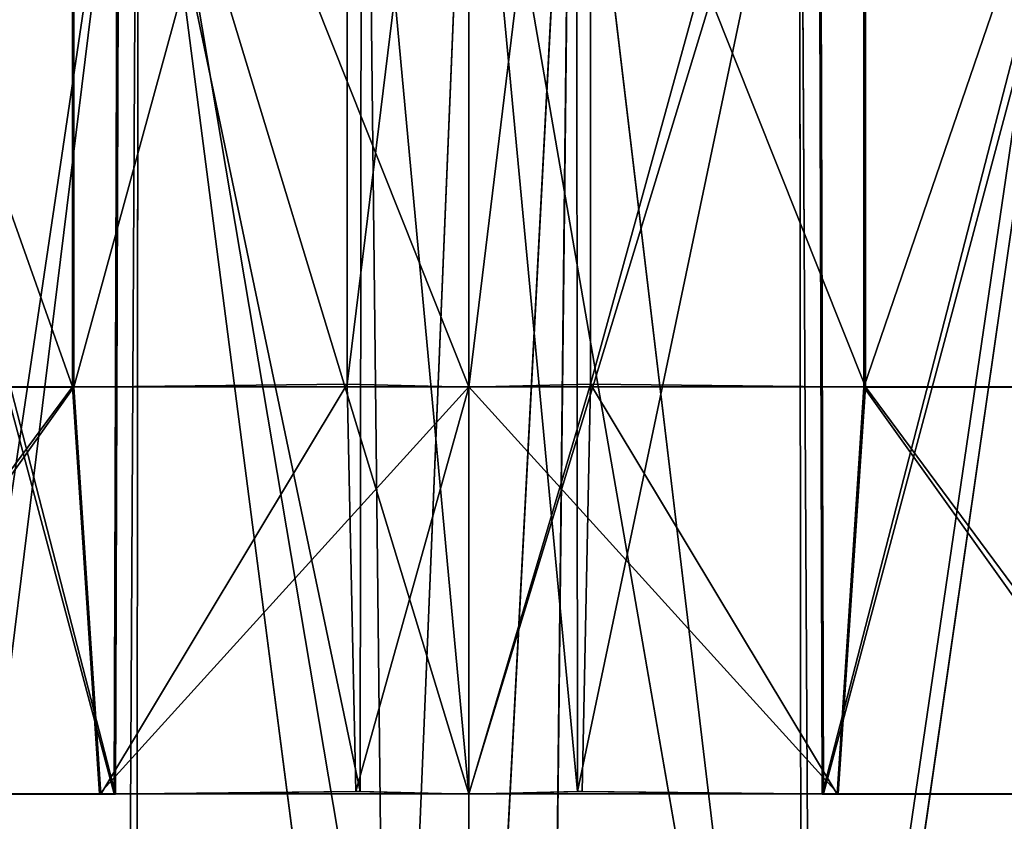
# Model space of a CAD drawing. Extents: x 0 to 35.8, y 0 to 26.7.
# Tile 17 of 227: x 2.503 to 2.885, y 1.548 to 1.859. Entities that reach past the tile are written whole.
import ezdxf

# ---------------------------------------------------------------- set-up
doc = ezdxf.new("R2010")
doc.units = 0
doc.header["$MEASUREMENT"] = 0
doc.layers.get('0').update_dxf_attribs({"color": 13, "linetype": 'CONTINUOUS'})
for name, color, linetype in [('HDS8645C_-_BODY', 252, 'CONTINUOUS'), ('HDS8645C_-_CERAMIC_TOP', 29, 'CONTINUOUS'), ('HEI8056C_-_HANDLE', 252, 'CONTINUOUS'), ('HEI8056C_-_KNOBS', 252, 'CONTINUOUS')]:
    doc.layers.add(name, color=color, linetype=linetype)

# ---------------------------------------------------------------- blocks, each defined once
blk = doc.blocks.new('HIS8055U_TRADECAD_DXF')
at = {"layer": 'HEI8056C_-_KNOBS', "color": 0}
for p, q in [((-15.37885, -11.6541, 11.74895), (-15.37885, -11.2678, 11.74895)), ((-15.37885, -11.6541, 11.74895), (-15.37885, -11.2678, 11.74895)), ((-15.37825, -11.6542, 14.15295), (-15.37825, -11.268, 14.15295)), ((-15.37825, -11.6542, 14.15295), (-15.37825, -11.268, 14.15295)), ((-15.27205, -11.6531, 14.16555), (-15.27205, -11.2669, 14.16555)), ((-15.27205, -11.6531, 14.16555), (-15.27205, -11.2669, 14.16555)), ((-15.22475, -11.6541, 11.73865), (-15.22475, -11.2678, 11.73865)), ((-15.22475, -11.6541, 11.73865), (-15.22475, -11.2678, 11.73865)), ((-15.22475, -11.268, 14.16735), (-15.22475, -11.6542, 14.16735)), ((-15.22475, -11.268, 14.16735), (-15.22475, -11.6542, 14.16735)), ((-15.17755, -11.2669, 14.16555), (-15.17755, -11.6531, 14.16555)), ((-15.17755, -11.2669, 14.16555), (-15.17755, -11.6531, 14.16555)), ((-15.07135, -11.268, 14.15295), (-15.07135, -11.6542, 14.15295)), ((-15.07135, -11.268, 14.15295), (-15.07135, -11.6542, 14.15295)), ((-15.07075, -11.2678, 11.74895), (-15.07075, -11.6541, 11.74895)), ((-15.07075, -11.2678, 11.74895), (-15.07075, -11.6541, 11.74895)), ((-15.44625, -12.1127, 11.97185), (-15.35375, -11.3642, 11.94505)), ((-15.44625, -12.1127, 11.97185), (-15.35375, -11.3642, 11.94505)), ((-15.36115, -11.3642, 11.88685), (-15.36255, -11.8121, 11.87625)), ((-15.36115, -11.3642, 11.88685), (-15.36255, -11.8121, 11.87625)), ((-15.36065, -11.3644, 14.01555), (-15.36205, -11.8123, 14.02615)), ((-15.36065, -11.3644, 14.01555), (-15.36205, -11.8123, 14.02615)), ((-15.35795, -12.1322, 11.94755), (-15.35375, -11.3642, 11.94505)), ((-15.35795, -12.1322, 11.94755), (-15.35375, -11.3642, 11.94505)), ((-15.35395, -12.1143, 13.95865), (-15.35325, -11.3644, 13.95755)), ((-15.35395, -12.1143, 13.95865), (-15.35325, -11.3644, 13.95755)), ((-15.22475, -12.1286, 11.93685), (-15.35375, -11.3642, 11.94505)), ((-15.22475, -12.1286, 11.93685), (-15.35375, -11.3642, 11.94505)), ((-15.35325, -11.3644, 13.95755), (-15.25595, -12.1168, 13.96895)), ((-15.35325, -11.3644, 13.95755), (-15.25595, -12.1168, 13.96895)), ((-15.26655, -11.3633, 14.02665), (-15.26705, -11.8112, 14.03735)), ((-15.26655, -11.3633, 14.02665), (-15.26705, -11.8112, 14.03735)), ((-15.26435, -11.3633, 13.96805), (-15.25595, -12.1168, 13.96895)), ((-15.26435, -11.3633, 13.96805), (-15.25595, -12.1168, 13.96895)), ((-15.22475, -11.3644, 13.96965), (-15.25595, -12.1168, 13.96895)), ((-15.22475, -11.3644, 13.96965), (-15.25595, -12.1168, 13.96895)), ((-15.18525, -11.3633, 13.96805), (-15.22475, -12.1169, 13.96935)), ((-15.18525, -11.3633, 13.96805), (-15.22475, -12.1169, 13.96935)), ((-15.22475, -12.1286, 11.93685), (-15.22475, -11.3642, 11.93635)), ((-15.22475, -11.3642, 11.87765), (-15.22475, -11.8121, 11.86695)), ((-15.22475, -11.3642, 11.87765), (-15.22475, -11.8121, 11.86695)), ((-15.09155, -12.1322, 11.94755), (-15.22475, -11.3642, 11.93635)), ((-15.22475, -12.1286, 11.93685), (-15.22475, -11.3642, 11.93635)), ((-15.09155, -12.1322, 11.94755), (-15.22475, -11.3642, 11.93635)), ((-15.22475, -11.8123, 14.03905), (-15.22475, -11.3644, 14.02835)), ((-15.22475, -11.8123, 14.03905), (-15.22475, -11.3644, 14.02835)), ((-15.22475, -12.1169, 13.96935), (-15.22475, -11.3644, 13.96965)), ((-15.22475, -12.1169, 13.96935), (-15.22475, -11.3644, 13.96965)), ((-15.18525, -11.3633, 13.96805), (-15.19355, -12.1168, 13.96895)), ((-15.18525, -11.3633, 13.96805), (-15.19355, -12.1168, 13.96895)), ((-15.18525, -11.3633, 13.96805), (-15.09555, -12.1143, 13.95865)), ((-15.18525, -11.3633, 13.96805), (-15.09555, -12.1143, 13.95865)), ((-15.18255, -11.8112, 14.03735), (-15.18295, -11.3633, 14.02665)), ((-15.18255, -11.8112, 14.03735), (-15.18295, -11.3633, 14.02665)), ((-15.09555, -12.1143, 13.95865), (-15.09635, -11.3644, 13.95755)), ((-15.09555, -12.1143, 13.95865), (-15.09635, -11.3644, 13.95755)), ((-15.09585, -11.3642, 11.94505), (-15.09155, -12.1322, 11.94755)), ((-15.09585, -11.3642, 11.94505), (-15.09155, -12.1322, 11.94755)), ((-15.09155, -12.1322, 11.94755), (-14.98125, -11.3642, 11.97375)), ((-15.09155, -12.1322, 11.94755), (-14.98125, -11.3642, 11.97375)), ((-15.08755, -11.8123, 14.02615), (-15.08885, -11.3644, 14.01555)), ((-15.08755, -11.8123, 14.02615), (-15.08885, -11.3644, 14.01555)), ((-15.08705, -11.8121, 11.87625), (-15.08835, -11.3642, 11.88685)), ((-15.08705, -11.8121, 11.87625), (-15.08835, -11.3642, 11.88685)), ((-15.51565, -11.6541, 11.78335), (-15.37885, -11.6541, 11.74895)), ((-15.51565, -11.6541, 11.78335), (-15.37885, -11.6541, 11.74895)), ((-15.37825, -11.6542, 14.15295), (-15.51045, -11.6542, 14.12975)), ((-15.37825, -11.6542, 14.15295), (-15.51045, -11.6542, 14.12975)), ((-15.37885, -11.6541, 11.74895), (-15.22475, -11.6541, 11.73865)), ((-15.36835, -11.8121, 11.83085), (-15.37885, -11.6541, 11.74895)), ((-15.37885, -11.6541, 11.74895), (-15.22475, -11.6541, 11.73865)), ((-15.36835, -11.8121, 11.83085), (-15.37885, -11.6541, 11.74895)), ((-15.27205, -11.6531, 14.16555), (-15.37825, -11.6542, 14.15295)), ((-15.27205, -11.6531, 14.16555), (-15.37825, -11.6542, 14.15295)), ((-15.36775, -11.8123, 14.07135), (-15.37825, -11.6542, 14.15295)), ((-15.36775, -11.8123, 14.07135), (-15.37825, -11.6542, 14.15295)), ((-15.22475, -11.6542, 14.16735), (-15.27205, -11.6531, 14.16555)), ((-15.26875, -11.8112, 14.08305), (-15.27205, -11.6531, 14.16555)), ((-15.22475, -11.6542, 14.16735), (-15.27205, -11.6531, 14.16555)), ((-15.26875, -11.8112, 14.08305), (-15.27205, -11.6531, 14.16555)), ((-15.22475, -11.6542, 14.16735), (-15.26875, -11.8112, 14.08305)), ((-15.22475, -11.6542, 14.16735), (-15.26875, -11.8112, 14.08305)), ((-15.17755, -11.6531, 14.16555), (-15.22475, -11.6542, 14.16735)), ((-15.17755, -11.6531, 14.16555), (-15.22475, -11.8123, 14.08485)), ((-15.17755, -11.6531, 14.16555), (-15.22475, -11.6542, 14.16735)), ((-15.17755, -11.6531, 14.16555), (-15.22475, -11.8123, 14.08485)), ((-15.22475, -11.6541, 11.73865), (-15.07075, -11.6541, 11.74895)), ((-15.22475, -11.8121, 11.82115), (-15.22475, -11.6541, 11.73865)), ((-15.22475, -11.6541, 11.73865), (-15.07075, -11.6541, 11.74895)), ((-15.22475, -11.8121, 11.82115), (-15.22475, -11.6541, 11.73865)), ((-15.22475, -11.6542, 14.16735), (-15.22475, -11.8123, 14.08485)), ((-15.22475, -11.6542, 14.16735), (-15.22475, -11.8123, 14.08485)), ((-15.17755, -11.6531, 14.16555), (-15.18075, -11.8112, 14.08305)), ((-15.17755, -11.6531, 14.16555), (-15.18075, -11.8112, 14.08305)), ((-15.07135, -11.6542, 14.15295), (-15.17755, -11.6531, 14.16555)), ((-15.07135, -11.6542, 14.15295), (-15.17755, -11.6531, 14.16555)), ((-15.07135, -11.6542, 14.15295), (-15.08175, -11.8123, 14.07135)), ((-15.07135, -11.6542, 14.15295), (-15.08175, -11.8123, 14.07135)), ((-15.07075, -11.6541, 11.74895), (-15.08125, -11.8121, 11.83085)), ((-15.07075, -11.6541, 11.74895), (-15.08125, -11.8121, 11.83085)), ((-14.93905, -11.6542, 14.12975), (-15.07135, -11.6542, 14.15295)), ((-14.93905, -11.6542, 14.12975), (-15.07135, -11.6542, 14.15295)), ((-15.07075, -11.6541, 11.74895), (-14.93385, -11.6541, 11.78335)), ((-15.07075, -11.6541, 11.74895), (-14.93385, -11.6541, 11.78335)), ((-15.49595, -11.8121, 11.86285), (-15.36835, -11.8121, 11.83085)), ((-15.49595, -11.8121, 11.86285), (-15.36835, -11.8121, 11.83085)), ((-15.36775, -11.8123, 14.07135), (-15.49105, -11.8123, 14.04975)), ((-15.36775, -11.8123, 14.07135), (-15.49105, -11.8123, 14.04975)), ((-15.48495, -11.8121, 11.90695), (-15.36255, -11.8121, 11.87625)), ((-15.48495, -11.8121, 11.90695), (-15.36255, -11.8121, 11.87625)), ((-15.36205, -11.8123, 14.02615), (-15.48025, -11.8123, 14.00535)), ((-15.36205, -11.8123, 14.02615), (-15.48025, -11.8123, 14.00535)), ((-15.36835, -11.8121, 11.83085), (-15.22475, -11.8121, 11.82115)), ((-15.36255, -11.8121, 11.87625), (-15.36835, -11.8121, 11.83085)), ((-15.36255, -11.8121, 11.87625), (-15.36835, -11.8121, 11.83085)), ((-15.36835, -11.8121, 11.83085), (-15.22475, -11.8121, 11.82115)), ((-15.26875, -11.8112, 14.08305), (-15.36775, -11.8123, 14.07135)), ((-15.36775, -11.8123, 14.07135), (-15.26705, -11.8112, 14.03735)), ((-15.36775, -11.8123, 14.07135), (-15.26705, -11.8112, 14.03735)), ((-15.26875, -11.8112, 14.08305), (-15.36775, -11.8123, 14.07135)), ((-15.36205, -11.8123, 14.02615), (-15.36775, -11.8123, 14.07135)), ((-15.36205, -11.8123, 14.02615), (-15.36775, -11.8123, 14.07135)), ((-15.36255, -11.8121, 11.87625), (-15.22475, -11.8121, 11.86695)), ((-15.36255, -11.8121, 11.87625), (-15.22475, -11.8121, 11.86695)), ((-15.26705, -11.8112, 14.03735), (-15.36205, -11.8123, 14.02615)), ((-15.26705, -11.8112, 14.03735), (-15.36205, -11.8123, 14.02615)), ((-15.22475, -11.8123, 14.08485), (-15.26875, -11.8112, 14.08305)), ((-15.22475, -11.8123, 14.08485), (-15.26875, -11.8112, 14.08305)), ((-15.26705, -11.8112, 14.03735), (-15.26875, -11.8112, 14.08305)), ((-15.26705, -11.8112, 14.03735), (-15.26875, -11.8112, 14.08305)), ((-15.22475, -11.8123, 14.03905), (-15.26705, -11.8112, 14.03735)), ((-15.22475, -11.8123, 14.03905), (-15.26705, -11.8112, 14.03735)), ((-15.18075, -11.8112, 14.08305), (-15.22475, -11.8123, 14.08485)), ((-15.18255, -11.8112, 14.03735), (-15.22475, -11.8123, 14.03905)), ((-15.22475, -11.8123, 14.03905), (-15.18075, -11.8112, 14.08305)), ((-15.18075, -11.8112, 14.08305), (-15.22475, -11.8123, 14.08485)), ((-15.22475, -11.8123, 14.03905), (-15.18075, -11.8112, 14.08305)), ((-15.18255, -11.8112, 14.03735), (-15.22475, -11.8123, 14.03905)), ((-15.22475, -11.8121, 11.82115), (-15.08125, -11.8121, 11.83085)), ((-15.22475, -11.8121, 11.86695), (-15.22475, -11.8121, 11.82115)), ((-15.22475, -11.8121, 11.86695), (-15.08705, -11.8121, 11.87625)), ((-15.22475, -11.8121, 11.82115), (-15.08125, -11.8121, 11.83085)), ((-15.22475, -11.8121, 11.86695), (-15.22475, -11.8121, 11.82115)), ((-15.22475, -11.8121, 11.86695), (-15.08705, -11.8121, 11.87625)), ((-15.22475, -11.8123, 14.08485), (-15.22475, -11.8123, 14.03905)), ((-15.22475, -11.8123, 14.08485), (-15.22475, -11.8123, 14.03905)), ((-15.18075, -11.8112, 14.08305), (-15.18255, -11.8112, 14.03735)), ((-15.08755, -11.8123, 14.02615), (-15.18255, -11.8112, 14.03735)), ((-15.18255, -11.8112, 14.03735), (-15.08175, -11.8123, 14.07135)), ((-15.18255, -11.8112, 14.03735), (-15.08175, -11.8123, 14.07135)), ((-15.18075, -11.8112, 14.08305), (-15.18255, -11.8112, 14.03735)), ((-15.08755, -11.8123, 14.02615), (-15.18255, -11.8112, 14.03735)), ((-15.08175, -11.8123, 14.07135), (-15.18075, -11.8112, 14.08305)), ((-15.08175, -11.8123, 14.07135), (-15.18075, -11.8112, 14.08305)), ((-15.08175, -11.8123, 14.07135), (-15.08755, -11.8123, 14.02615)), ((-15.08175, -11.8123, 14.07135), (-15.08755, -11.8123, 14.02615)), ((-14.96925, -11.8123, 14.00535), (-15.08755, -11.8123, 14.02615)), ((-14.96925, -11.8123, 14.00535), (-15.08755, -11.8123, 14.02615)), ((-15.08705, -11.8121, 11.87625), (-14.96465, -11.8121, 11.90695)), ((-15.08125, -11.8121, 11.83085), (-15.08705, -11.8121, 11.87625)), ((-15.08125, -11.8121, 11.83085), (-15.08705, -11.8121, 11.87625)), ((-15.08705, -11.8121, 11.87625), (-14.96465, -11.8121, 11.90695)), ((-14.95845, -11.8123, 14.04975), (-15.08175, -11.8123, 14.07135)), ((-14.95845, -11.8123, 14.04975), (-15.08175, -11.8123, 14.07135)), ((-15.08125, -11.8121, 11.83085), (-14.95365, -11.8121, 11.86285)), ((-15.08125, -11.8121, 11.83085), (-14.95365, -11.8121, 11.86285))]:
    blk.add_line(p, q, dxfattribs=at)
at = {"layer": 'HDS8645C_-_BODY', "color": 0}
mesh = blk.add_polyface(dxfattribs=at)
corners = [(17.88175, -12.8447, 15.51895), (-17.90215, -11.211, 15.51895), (-17.90215, -12.8447, 15.51895), (17.88175, -11.211, 15.51895)]
mesh.append_faces([[corners[k] for k in face] for face in [(0, 1, 2), (1, 0, 3)]], dxfattribs={"vtx0": -1, "color": 0})
at = {"layer": 'HDS8645C_-_CERAMIC_TOP', "color": 0}
mesh = blk.add_polyface(dxfattribs=at)
corners = [(17.83165, 10.6876, 17.27015), (-17.76255, -12.6526, 17.27015), (-17.76255, 10.6876, 17.27015), (17.83165, -12.6526, 17.27015)]
mesh.append_faces([[corners[k] for k in face] for face in [(0, 1, 2), (1, 0, 3)]], dxfattribs={"vtx0": -1, "color": 0})
at = {"layer": 'HEI8056C_-_HANDLE', "color": 0}
mesh = blk.add_polyface(dxfattribs=at)
corners = [(-14.07845, -11.2451, 8.11845), (-16.17065, -11.2451, 8.11845), (-16.14645, -12.9177, 8.14815)]
mesh.append_faces([[corners[k] for k in face] for face in [(0, 1, 2)]], dxfattribs={"color": 0})
mesh = blk.add_polyface(dxfattribs=at)
corners = [(-14.07845, -11.2451, 9.43525), (-16.14665, -12.9026, 9.41215), (-16.17065, -11.2451, 9.43525)]
mesh.append_faces([[corners[k] for k in face] for face in [(0, 1, 2)]], dxfattribs={"color": 0})
mesh = blk.add_polyface(dxfattribs=at)
corners = [(-14.07845, -11.2451, 9.43525), (-14.12525, -12.9378, 9.40305), (-16.14665, -12.9026, 9.41215)]
mesh.append_faces([[corners[k] for k in face] for face in [(0, 1, 2)]], dxfattribs={"color": 0})
mesh = blk.add_polyface(dxfattribs=at)
corners = [(-14.07845, -11.2451, 8.11845), (-16.14645, -12.9177, 8.14815), (-14.12525, -12.9378, 8.15255)]
mesh.append_faces([[corners[k] for k in face] for face in [(0, 1, 2)]], dxfattribs={"color": 0})
at = {"layer": 'HEI8056C_-_KNOBS', "color": 0}
mesh = blk.add_polyface(dxfattribs=at)
corners = [(-15.37885, -11.6541, 11.74895), (-15.51565, -11.2678, 11.78335), (-15.51565, -11.6541, 11.78335), (-15.37885, -11.2678, 11.74895)]
mesh.append_faces([[corners[k] for k in face] for face in [(0, 1, 2), (1, 0, 3)]], dxfattribs={"vtx0": -1, "color": 0})
mesh = blk.add_polyface(dxfattribs=at)
corners = [(-15.37825, -11.268, 14.15295), (-15.51045, -11.6542, 14.12975), (-15.51045, -11.268, 14.12975), (-15.37825, -11.6542, 14.15295)]
mesh.append_faces([[corners[k] for k in face] for face in [(0, 1, 2), (1, 0, 3)]], dxfattribs={"vtx0": -1, "color": 0})
mesh = blk.add_polyface(dxfattribs=at)
corners = [(-15.22475, -11.6541, 11.73865), (-15.37885, -11.2678, 11.74895), (-15.37885, -11.6541, 11.74895), (-15.22475, -11.2678, 11.73865)]
mesh.append_faces([[corners[k] for k in face] for face in [(0, 1, 2), (1, 0, 3)]], dxfattribs={"vtx0": -1, "color": 0})
mesh = blk.add_polyface(dxfattribs=at)
corners = [(-15.27205, -11.2669, 14.16555), (-15.37825, -11.6542, 14.15295), (-15.37825, -11.268, 14.15295), (-15.27205, -11.6531, 14.16555)]
mesh.append_faces([[corners[k] for k in face] for face in [(0, 1, 2), (1, 0, 3)]], dxfattribs={"vtx0": -1, "color": 0})
mesh = blk.add_polyface(dxfattribs=at)
corners = [(-15.22475, -11.268, 14.16735), (-15.27205, -11.6531, 14.16555), (-15.27205, -11.2669, 14.16555), (-15.22475, -11.6542, 14.16735)]
mesh.append_faces([[corners[k] for k in face] for face in [(0, 1, 2), (1, 0, 3)]], dxfattribs={"vtx0": -1, "color": 0})
mesh = blk.add_polyface(dxfattribs=at)
corners = [(-15.17755, -11.2669, 14.16555), (-15.22475, -11.6542, 14.16735), (-15.22475, -11.268, 14.16735), (-15.17755, -11.6531, 14.16555)]
mesh.append_faces([[corners[k] for k in face] for face in [(0, 1, 2), (1, 0, 3)]], dxfattribs={"vtx0": -1, "color": 0})
mesh = blk.add_polyface(dxfattribs=at)
corners = [(-15.07075, -11.6541, 11.74895), (-15.22475, -11.2678, 11.73865), (-15.22475, -11.6541, 11.73865), (-15.07075, -11.2678, 11.74895)]
mesh.append_faces([[corners[k] for k in face] for face in [(0, 1, 2), (1, 0, 3)]], dxfattribs={"vtx0": -1, "color": 0})
mesh = blk.add_polyface(dxfattribs=at)
corners = [(-15.07135, -11.268, 14.15295), (-15.17755, -11.6531, 14.16555), (-15.17755, -11.2669, 14.16555), (-15.07135, -11.6542, 14.15295)]
mesh.append_faces([[corners[k] for k in face] for face in [(0, 1, 2), (1, 0, 3)]], dxfattribs={"vtx0": -1, "color": 0})
mesh = blk.add_polyface(dxfattribs=at)
corners = [(-14.93905, -11.268, 14.12975), (-15.07135, -11.6542, 14.15295), (-15.07135, -11.268, 14.15295), (-14.93905, -11.6542, 14.12975)]
mesh.append_faces([[corners[k] for k in face] for face in [(0, 1, 2), (1, 0, 3)]], dxfattribs={"vtx0": -1, "color": 0})
mesh = blk.add_polyface(dxfattribs=at)
corners = [(-14.93385, -11.6541, 11.78335), (-15.07075, -11.2678, 11.74895), (-15.07075, -11.6541, 11.74895), (-14.93385, -11.2678, 11.78335)]
mesh.append_faces([[corners[k] for k in face] for face in [(0, 1, 2), (1, 0, 3)]], dxfattribs={"vtx0": -1, "color": 0})
mesh = blk.add_polyface(dxfattribs=at)
corners = [(-15.48235, -11.3642, 11.91725), (-15.36255, -11.8121, 11.87625), (-15.48495, -11.8121, 11.90695), (-15.36115, -11.3642, 11.88685)]
mesh.append_faces([[corners[k] for k in face] for face in [(0, 1, 2), (1, 0, 3)]], dxfattribs={"vtx0": -1, "color": 0})
mesh = blk.add_polyface(dxfattribs=at)
corners = [(-15.36205, -11.8123, 14.02615), (-15.47775, -11.3644, 13.99495), (-15.48025, -11.8123, 14.00535), (-15.36065, -11.3644, 14.01555)]
mesh.append_faces([[corners[k] for k in face] for face in [(0, 1, 2), (1, 0, 3)]], dxfattribs={"vtx0": -1, "color": 0})
mesh = blk.add_polyface(dxfattribs=at)
corners = [(-15.35375, -11.3642, 11.94505), (-15.46835, -11.3642, 11.97375), (-15.44625, -12.1127, 11.97185)]
mesh.append_faces([[corners[k] for k in face] for face in [(0, 1, 2)]], dxfattribs={"color": 0})
mesh = blk.add_polyface(dxfattribs=at)
corners = [(-15.35325, -11.3644, 13.95755), (-15.46395, -12.1093, 13.93945), (-15.46395, -11.3644, 13.93815), (-15.35395, -12.1143, 13.95865)]
mesh.append_faces([[corners[k] for k in face] for face in [(0, 1, 2), (1, 0, 3)]], dxfattribs={"vtx0": -1, "color": 0})
mesh = blk.add_polyface(dxfattribs=at)
corners = [(-15.35375, -11.3642, 11.94505), (-15.44625, -12.1127, 11.97185), (-15.35795, -12.1322, 11.94755)]
mesh.append_faces([[corners[k] for k in face] for face in [(0, 1, 2)]], dxfattribs={"color": 0})
mesh = blk.add_polyface(dxfattribs=at)
corners = [(-15.36115, -11.3642, 11.88685), (-15.22475, -11.8121, 11.86695), (-15.36255, -11.8121, 11.87625), (-15.22475, -11.3642, 11.87765)]
mesh.append_faces([[corners[k] for k in face] for face in [(0, 1, 2), (1, 0, 3)]], dxfattribs={"vtx0": -1, "color": 0})
mesh = blk.add_polyface(dxfattribs=at)
corners = [(-15.26705, -11.8112, 14.03735), (-15.36065, -11.3644, 14.01555), (-15.36205, -11.8123, 14.02615), (-15.26655, -11.3633, 14.02665)]
mesh.append_faces([[corners[k] for k in face] for face in [(0, 1, 2), (1, 0, 3)]], dxfattribs={"vtx0": -1, "color": 0})
mesh = blk.add_polyface(dxfattribs=at)
corners = [(-15.22475, -12.1286, 11.93685), (-15.35375, -11.3642, 11.94505), (-15.35795, -12.1322, 11.94755)]
mesh.append_faces([[corners[k] for k in face] for face in [(0, 1, 2)]], dxfattribs={"color": 0})
mesh = blk.add_polyface(dxfattribs=at)
corners = [(-15.25595, -12.1168, 13.96895), (-15.35395, -12.1143, 13.95865), (-15.35325, -11.3644, 13.95755)]
mesh.append_faces([[corners[k] for k in face] for face in [(0, 1, 2)]], dxfattribs={"color": 0})
mesh = blk.add_polyface(dxfattribs=at)
corners = [(-15.22475, -11.3642, 11.93635), (-15.35375, -11.3642, 11.94505), (-15.22475, -12.1286, 11.93685)]
mesh.append_faces([[corners[k] for k in face] for face in [(0, 1, 2)]], dxfattribs={"color": 0})
mesh = blk.add_polyface(dxfattribs=at)
corners = [(-15.25595, -12.1168, 13.96895), (-15.35325, -11.3644, 13.95755), (-15.26435, -11.3633, 13.96805)]
mesh.append_faces([[corners[k] for k in face] for face in [(0, 1, 2)]], dxfattribs={"color": 0})
mesh = blk.add_polyface(dxfattribs=at)
corners = [(-15.22475, -11.8123, 14.03905), (-15.26655, -11.3633, 14.02665), (-15.26705, -11.8112, 14.03735), (-15.22475, -11.3644, 14.02835)]
mesh.append_faces([[corners[k] for k in face] for face in [(0, 1, 2), (1, 0, 3)]], dxfattribs={"vtx0": -1, "color": 0})
mesh = blk.add_polyface(dxfattribs=at)
corners = [(-15.22475, -11.3644, 13.96965), (-15.25595, -12.1168, 13.96895), (-15.26435, -11.3633, 13.96805)]
mesh.append_faces([[corners[k] for k in face] for face in [(0, 1, 2)]], dxfattribs={"color": 0})
mesh = blk.add_polyface(dxfattribs=at)
corners = [(-15.22475, -12.1169, 13.96935), (-15.25595, -12.1168, 13.96895), (-15.22475, -11.3644, 13.96965)]
mesh.append_faces([[corners[k] for k in face] for face in [(0, 1, 2)]], dxfattribs={"color": 0})
mesh = blk.add_polyface(dxfattribs=at)
corners = [(-15.18255, -11.8112, 14.03735), (-15.22475, -11.3644, 14.02835), (-15.22475, -11.8123, 14.03905), (-15.18295, -11.3633, 14.02665)]
mesh.append_faces([[corners[k] for k in face] for face in [(0, 1, 2), (1, 0, 3)]], dxfattribs={"vtx0": -1, "color": 0})
mesh = blk.add_polyface(dxfattribs=at)
corners = [(-15.18525, -11.3633, 13.96805), (-15.22475, -12.1169, 13.96935), (-15.22475, -11.3644, 13.96965)]
mesh.append_faces([[corners[k] for k in face] for face in [(0, 1, 2)]], dxfattribs={"color": 0})
mesh = blk.add_polyface(dxfattribs=at)
corners = [(-15.18525, -11.3633, 13.96805), (-15.19355, -12.1168, 13.96895), (-15.22475, -12.1169, 13.96935)]
mesh.append_faces([[corners[k] for k in face] for face in [(0, 1, 2)]], dxfattribs={"color": 0})
mesh = blk.add_polyface(dxfattribs=at)
corners = [(-15.08835, -11.3642, 11.88685), (-15.22475, -11.8121, 11.86695), (-15.22475, -11.3642, 11.87765), (-15.08705, -11.8121, 11.87625)]
mesh.append_faces([[corners[k] for k in face] for face in [(0, 1, 2), (1, 0, 3)]], dxfattribs={"vtx0": -1, "color": 0})
mesh = blk.add_polyface(dxfattribs=at)
corners = [(-15.09155, -12.1322, 11.94755), (-15.22475, -11.3642, 11.93635), (-15.22475, -12.1286, 11.93685)]
mesh.append_faces([[corners[k] for k in face] for face in [(0, 1, 2)]], dxfattribs={"color": 0})
mesh = blk.add_polyface(dxfattribs=at)
corners = [(-15.09155, -12.1322, 11.94755), (-15.09585, -11.3642, 11.94505), (-15.22475, -11.3642, 11.93635)]
mesh.append_faces([[corners[k] for k in face] for face in [(0, 1, 2)]], dxfattribs={"color": 0})
mesh = blk.add_polyface(dxfattribs=at)
corners = [(-15.09555, -12.1143, 13.95865), (-15.19355, -12.1168, 13.96895), (-15.18525, -11.3633, 13.96805)]
mesh.append_faces([[corners[k] for k in face] for face in [(0, 1, 2)]], dxfattribs={"color": 0})
mesh = blk.add_polyface(dxfattribs=at)
corners = [(-15.09555, -12.1143, 13.95865), (-15.18525, -11.3633, 13.96805), (-15.09635, -11.3644, 13.95755)]
mesh.append_faces([[corners[k] for k in face] for face in [(0, 1, 2)]], dxfattribs={"color": 0})
mesh = blk.add_polyface(dxfattribs=at)
corners = [(-15.18255, -11.8112, 14.03735), (-15.08885, -11.3644, 14.01555), (-15.18295, -11.3633, 14.02665), (-15.08755, -11.8123, 14.02615)]
mesh.append_faces([[corners[k] for k in face] for face in [(0, 1, 2), (1, 0, 3)]], dxfattribs={"vtx0": -1, "color": 0})
mesh = blk.add_polyface(dxfattribs=at)
corners = [(-14.98555, -11.3644, 13.93815), (-15.09555, -12.1143, 13.95865), (-15.09635, -11.3644, 13.95755), (-14.98555, -12.1093, 13.93945)]
mesh.append_faces([[corners[k] for k in face] for face in [(0, 1, 2), (1, 0, 3)]], dxfattribs={"vtx0": -1, "color": 0})
mesh = blk.add_polyface(dxfattribs=at)
corners = [(-14.98125, -11.3642, 11.97375), (-15.09585, -11.3642, 11.94505), (-15.09155, -12.1322, 11.94755)]
mesh.append_faces([[corners[k] for k in face] for face in [(0, 1, 2)]], dxfattribs={"color": 0})
mesh = blk.add_polyface(dxfattribs=at)
corners = [(-14.98125, -11.3642, 11.97375), (-15.09155, -12.1322, 11.94755), (-15.00335, -12.1127, 11.97185)]
mesh.append_faces([[corners[k] for k in face] for face in [(0, 1, 2)]], dxfattribs={"color": 0})
mesh = blk.add_polyface(dxfattribs=at)
corners = [(-15.08755, -11.8123, 14.02615), (-14.97175, -11.3644, 13.99495), (-15.08885, -11.3644, 14.01555), (-14.96925, -11.8123, 14.00535)]
mesh.append_faces([[corners[k] for k in face] for face in [(0, 1, 2), (1, 0, 3)]], dxfattribs={"vtx0": -1, "color": 0})
mesh = blk.add_polyface(dxfattribs=at)
corners = [(-14.96715, -11.3642, 11.91725), (-15.08705, -11.8121, 11.87625), (-15.08835, -11.3642, 11.88685), (-14.96465, -11.8121, 11.90695)]
mesh.append_faces([[corners[k] for k in face] for face in [(0, 1, 2), (1, 0, 3)]], dxfattribs={"vtx0": -1, "color": 0})
mesh = blk.add_polyface(dxfattribs=at)
corners = [(-15.49595, -11.8121, 11.86285), (-15.37885, -11.6541, 11.74895), (-15.51565, -11.6541, 11.78335), (-15.36835, -11.8121, 11.83085)]
mesh.append_faces([[corners[k] for k in face] for face in [(0, 1, 2), (1, 0, 3)]], dxfattribs={"vtx0": -1, "color": 0})
mesh = blk.add_polyface(dxfattribs=at)
corners = [(-15.37825, -11.6542, 14.15295), (-15.49105, -11.8123, 14.04975), (-15.51045, -11.6542, 14.12975), (-15.36775, -11.8123, 14.07135)]
mesh.append_faces([[corners[k] for k in face] for face in [(0, 1, 2), (1, 0, 3)]], dxfattribs={"vtx0": -1, "color": 0})
mesh = blk.add_polyface(dxfattribs=at)
corners = [(-15.36835, -11.8121, 11.83085), (-15.22475, -11.6541, 11.73865), (-15.37885, -11.6541, 11.74895), (-15.22475, -11.8121, 11.82115)]
mesh.append_faces([[corners[k] for k in face] for face in [(0, 1, 2), (1, 0, 3)]], dxfattribs={"vtx0": -1, "color": 0})
mesh = blk.add_polyface(dxfattribs=at)
corners = [(-15.27205, -11.6531, 14.16555), (-15.36775, -11.8123, 14.07135), (-15.37825, -11.6542, 14.15295), (-15.26875, -11.8112, 14.08305)]
mesh.append_faces([[corners[k] for k in face] for face in [(0, 1, 2), (1, 0, 3)]], dxfattribs={"vtx0": -1, "color": 0})
mesh = blk.add_polyface(dxfattribs=at)
corners = [(-15.22475, -11.6542, 14.16735), (-15.26875, -11.8112, 14.08305), (-15.27205, -11.6531, 14.16555)]
mesh.append_faces([[corners[k] for k in face] for face in [(0, 1, 2)]], dxfattribs={"color": 0})
mesh = blk.add_polyface(dxfattribs=at)
corners = [(-15.22475, -11.8123, 14.08485), (-15.26875, -11.8112, 14.08305), (-15.22475, -11.6542, 14.16735)]
mesh.append_faces([[corners[k] for k in face] for face in [(0, 1, 2)]], dxfattribs={"color": 0})
mesh = blk.add_polyface(dxfattribs=at)
corners = [(-15.17755, -11.6531, 14.16555), (-15.22475, -11.8123, 14.08485), (-15.22475, -11.6542, 14.16735)]
mesh.append_faces([[corners[k] for k in face] for face in [(0, 1, 2)]], dxfattribs={"color": 0})
mesh = blk.add_polyface(dxfattribs=at)
corners = [(-15.17755, -11.6531, 14.16555), (-15.18075, -11.8112, 14.08305), (-15.22475, -11.8123, 14.08485)]
mesh.append_faces([[corners[k] for k in face] for face in [(0, 1, 2)]], dxfattribs={"color": 0})
mesh = blk.add_polyface(dxfattribs=at)
corners = [(-15.08125, -11.8121, 11.83085), (-15.22475, -11.6541, 11.73865), (-15.22475, -11.8121, 11.82115), (-15.07075, -11.6541, 11.74895)]
mesh.append_faces([[corners[k] for k in face] for face in [(0, 1, 2), (1, 0, 3)]], dxfattribs={"vtx0": -1, "color": 0})
mesh = blk.add_polyface(dxfattribs=at)
corners = [(-15.17755, -11.6531, 14.16555), (-15.08175, -11.8123, 14.07135), (-15.18075, -11.8112, 14.08305), (-15.07135, -11.6542, 14.15295)]
mesh.append_faces([[corners[k] for k in face] for face in [(0, 1, 2), (1, 0, 3)]], dxfattribs={"vtx0": -1, "color": 0})
mesh = blk.add_polyface(dxfattribs=at)
corners = [(-15.07135, -11.6542, 14.15295), (-14.95845, -11.8123, 14.04975), (-15.08175, -11.8123, 14.07135), (-14.93905, -11.6542, 14.12975)]
mesh.append_faces([[corners[k] for k in face] for face in [(0, 1, 2), (1, 0, 3)]], dxfattribs={"vtx0": -1, "color": 0})
mesh = blk.add_polyface(dxfattribs=at)
corners = [(-14.95365, -11.8121, 11.86285), (-15.07075, -11.6541, 11.74895), (-15.08125, -11.8121, 11.83085), (-14.93385, -11.6541, 11.78335)]
mesh.append_faces([[corners[k] for k in face] for face in [(0, 1, 2), (1, 0, 3)]], dxfattribs={"vtx0": -1, "color": 0})
mesh = blk.add_polyface(dxfattribs=at)
corners = [(-15.49595, -11.8121, 11.86285), (-15.36255, -11.8121, 11.87625), (-15.36835, -11.8121, 11.83085), (-15.48495, -11.8121, 11.90695)]
mesh.append_faces([[corners[k] for k in face] for face in [(0, 1, 2), (1, 0, 3)]], dxfattribs={"vtx0": -1, "color": 0})
mesh = blk.add_polyface(dxfattribs=at)
corners = [(-15.49105, -11.8123, 14.04975), (-15.36205, -11.8123, 14.02615), (-15.48025, -11.8123, 14.00535), (-15.36775, -11.8123, 14.07135)]
mesh.append_faces([[corners[k] for k in face] for face in [(0, 1, 2), (1, 0, 3)]], dxfattribs={"vtx0": -1, "color": 0})
mesh = blk.add_polyface(dxfattribs=at)
corners = [(-15.36835, -11.8121, 11.83085), (-15.22475, -11.8121, 11.86695), (-15.22475, -11.8121, 11.82115), (-15.36255, -11.8121, 11.87625)]
mesh.append_faces([[corners[k] for k in face] for face in [(0, 1, 2), (1, 0, 3)]], dxfattribs={"vtx0": -1, "color": 0})
mesh = blk.add_polyface(dxfattribs=at)
corners = [(-15.36775, -11.8123, 14.07135), (-15.26705, -11.8112, 14.03735), (-15.36205, -11.8123, 14.02615)]
mesh.append_faces([[corners[k] for k in face] for face in [(0, 1, 2)]], dxfattribs={"color": 0})
mesh = blk.add_polyface(dxfattribs=at)
corners = [(-15.26875, -11.8112, 14.08305), (-15.26705, -11.8112, 14.03735), (-15.36775, -11.8123, 14.07135)]
mesh.append_faces([[corners[k] for k in face] for face in [(0, 1, 2)]], dxfattribs={"color": 0})
mesh = blk.add_polyface(dxfattribs=at)
corners = [(-15.26875, -11.8112, 14.08305), (-15.22475, -11.8123, 14.03905), (-15.26705, -11.8112, 14.03735), (-15.22475, -11.8123, 14.08485)]
mesh.append_faces([[corners[k] for k in face] for face in [(0, 1, 2), (1, 0, 3)]], dxfattribs={"vtx0": -1, "color": 0})
mesh = blk.add_polyface(dxfattribs=at)
corners = [(-15.18075, -11.8112, 14.08305), (-15.18255, -11.8112, 14.03735), (-15.22475, -11.8123, 14.03905)]
mesh.append_faces([[corners[k] for k in face] for face in [(0, 1, 2)]], dxfattribs={"color": 0})
mesh = blk.add_polyface(dxfattribs=at)
corners = [(-15.22475, -11.8123, 14.08485), (-15.18075, -11.8112, 14.08305), (-15.22475, -11.8123, 14.03905)]
mesh.append_faces([[corners[k] for k in face] for face in [(0, 1, 2)]], dxfattribs={"color": 0})
mesh = blk.add_polyface(dxfattribs=at)
corners = [(-15.22475, -11.8121, 11.86695), (-15.08125, -11.8121, 11.83085), (-15.22475, -11.8121, 11.82115), (-15.08705, -11.8121, 11.87625)]
mesh.append_faces([[corners[k] for k in face] for face in [(0, 1, 2), (1, 0, 3)]], dxfattribs={"vtx0": -1, "color": 0})
mesh = blk.add_polyface(dxfattribs=at)
corners = [(-15.08175, -11.8123, 14.07135), (-15.08755, -11.8123, 14.02615), (-15.18255, -11.8112, 14.03735)]
mesh.append_faces([[corners[k] for k in face] for face in [(0, 1, 2)]], dxfattribs={"color": 0})
mesh = blk.add_polyface(dxfattribs=at)
corners = [(-15.18075, -11.8112, 14.08305), (-15.08175, -11.8123, 14.07135), (-15.18255, -11.8112, 14.03735)]
mesh.append_faces([[corners[k] for k in face] for face in [(0, 1, 2)]], dxfattribs={"color": 0})
mesh = blk.add_polyface(dxfattribs=at)
corners = [(-15.08755, -11.8123, 14.02615), (-14.95845, -11.8123, 14.04975), (-14.96925, -11.8123, 14.00535), (-15.08175, -11.8123, 14.07135)]
mesh.append_faces([[corners[k] for k in face] for face in [(0, 1, 2), (1, 0, 3)]], dxfattribs={"vtx0": -1, "color": 0})
mesh = blk.add_polyface(dxfattribs=at)
corners = [(-15.08705, -11.8121, 11.87625), (-14.95365, -11.8121, 11.86285), (-15.08125, -11.8121, 11.83085), (-14.96465, -11.8121, 11.90695)]
mesh.append_faces([[corners[k] for k in face] for face in [(0, 1, 2), (1, 0, 3)]], dxfattribs={"vtx0": -1, "color": 0})
blk = doc.blocks.new('HIS8655C_TRADECAD_DXF')
at = {"color": 0}
blk.add_blockref('HIS8055U_TRADECAD_DXF', (0, 0), dxfattribs=at)
blk = doc.blocks.new('HIS8655C_TRADECAD_DXF0')
at = {"color": 0}
blk.add_blockref('HIS8655C_TRADECAD_DXF', (0, 0), dxfattribs=at)
blk = doc.blocks.new('HIS8655C_TRADECAD_DXF1')
at = {"color": 0}
blk.add_blockref('HIS8655C_TRADECAD_DXF0', (17.90215, 13.3707, 17.53955), dxfattribs=at)

msp = doc.modelspace()

# ---------------------------------------------------------------- block references
at = {"color": 0}
msp.add_blockref('HIS8655C_TRADECAD_DXF1', (0, 0), dxfattribs=at)

doc.saveas('drawing.dxf')
